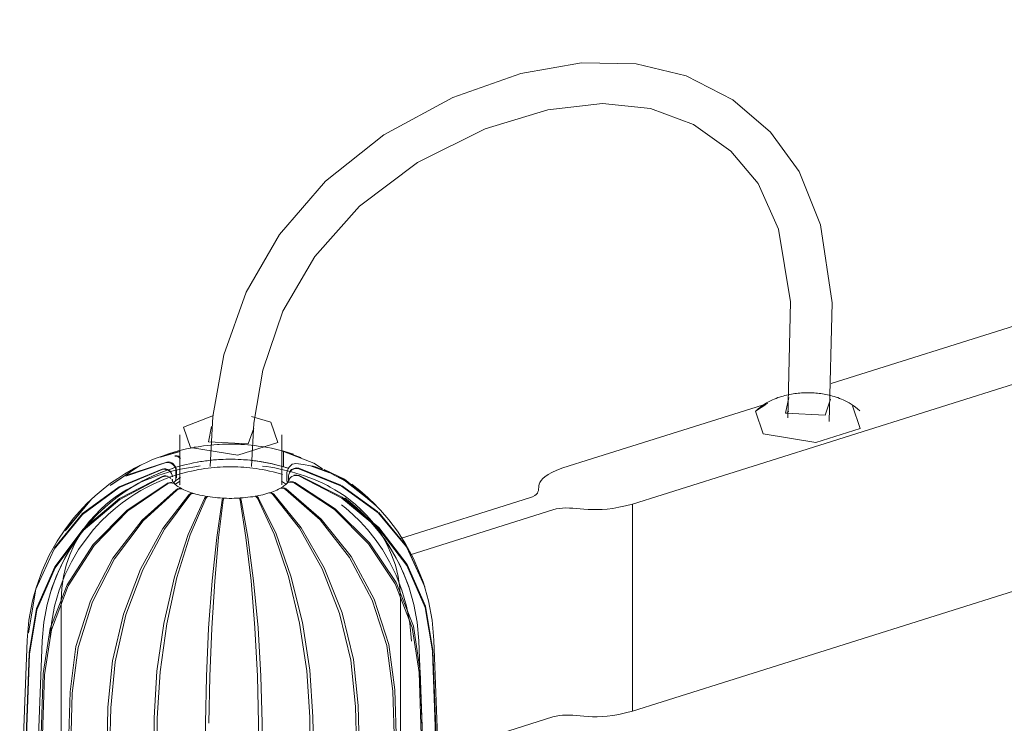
# Model space of a CAD drawing. Header units: millimetres. Extents: x -3845 to -1325, y -1364 to 6903.
# Tile 4 of 8: x -1685 to -1554, y -164 to -71. Entities that reach past the tile are written whole.
import ezdxf

# ---------------------------------------------------------------- set-up
doc = ezdxf.new("R2010")
doc.units = ezdxf.units.MM
doc.layers.add('Luminarias', color=7, linetype='Continuous', lineweight=20)

# ---------------------------------------------------------------- blocks, each defined once
blk = doc.blocks.new('64275-114 - VENICE Stripes floor lamp-471418-00 Isometrico PDF')
at = {"layer": 'Luminarias', "lineweight": 9}
for p, q in [((6799.05, -70.9), (6646.03, -119.09)), ((6623.62, -133.84), (6808.26, -75.69)), ((6808.26, -103.12), (6623.62, -161.28)), ((6640.41, -120.96), (6639.98, -123.02)), ((6637.62, -121.74), (6614.4, -129.06)), ((6571.74, -124.22), (6569.17, -123.49)), ((6640.16, -122.93), (6640.39, -122.81)), ((6563.46, -126.83), (6563.86, -124.79)), ((6559.67, -125.9), (6559.67, -132.36)), ((6573.17, -132.36), (6573.17, -125.9)), ((6561.63, -127.56), (6561.85, -127.52)), ((6564.69, -127.19), (6564.88, -127.18)), ((6567.75, -127.17), (6567.55, -127.16)), ((6570.76, -127.49), (6570.55, -127.46)), ((6559.7, -128.1), (6557.05, -128.85)), ((6557.05, -128.85), (6559.7, -128.1)), ((6557.25, -128.79), (6559.7, -128.07)), ((6559.7, -128.07), (6557.25, -128.79)), ((6558.02, -128.47), (6558.29, -128.38)), ((6558.99, -128.68), (6559.1, -128.67)), ((6559.1, -128.67), (6558.99, -128.68)), ((6564.81, -129.19), (6564.99, -129.18)), ((6567.64, -129.17), (6567.47, -129.16)), ((6573.42, -128.11), (6573.13, -128.04)), ((6575.71, -128.91), (6573.42, -128.11)), ((6573.42, -130.15), (6573.42, -128.11)), ((6573.42, -128.11), (6573.42, -130.15)), ((6573.42, -128.11), (6575.71, -128.91)), ((6575.73, -128.97), (6573.43, -128.09)), ((6573.43, -128.09), (6575.73, -128.97)), ((6574.28, -128.32), (6574.02, -128.24)), ((6574.73, -128.46), (6574.28, -128.32)), ((6614.4, -129.06), (6610.46, -130.3)), ((6550.63, -132.5), (6554.37, -129.98)), ((6554.37, -129.98), (6550.63, -132.5)), ((6557.86, -129.57), (6552.51, -131.37)), ((6552.51, -131.37), (6557.86, -129.57)), ((6552.61, -131.27), (6557.92, -129.51)), ((6557.92, -129.51), (6552.61, -131.27)), ((6553.31, -130.53), (6553.67, -130.33)), ((6558.64, -130.37), (6558.89, -130.29)), ((6561.99, -129.53), (6562.19, -129.49)), ((6570.43, -129.47), (6570.24, -129.44)), ((6573.13, -130.08), (6573.42, -130.15)), ((6573.42, -130.15), (6573.17, -130.08)), ((6573.42, -130.15), (6574.05, -130.34)), ((6573.69, -130.23), (6573.45, -130.16)), ((6573.83, -130.27), (6573.69, -130.23)), ((6581, -132.56), (6575.42, -130.33)), ((6575.42, -130.33), (6581, -132.56)), ((6577.01, -130), (6579.51, -130.92)), ((6579.51, -130.92), (6577.01, -130)), ((6577.66, -130.15), (6579.93, -131.07)), ((6579.93, -131.07), (6577.66, -130.15)), ((6558.55, -130.92), (6558.58, -130.96)), ((6558.58, -130.96), (6558.55, -130.92)), ((6558.68, -131.96), (6558.68, -131.84)), ((6558.68, -131.84), (6558.68, -131.96)), ((6559.15, -131.64), (6559.15, -130.67)), ((6559.15, -130.67), (6559.15, -131.64)), ((6559.2, -130.61), (6559.2, -131.59)), ((6559.2, -131.59), (6559.2, -130.61)), ((6573.87, -131.94), (6573.87, -130.97)), ((6574.07, -131.36), (6574.07, -131.96)), ((6574.07, -131.96), (6574.07, -131.36)), ((6580.6, -131.41), (6581.66, -132)), ((6581.66, -132), (6580.6, -131.41)), ((6554.28, -132.27), (6554.61, -132.09)), ((6558.93, -132.17), (6558.96, -132.14)), ((6558.96, -132.14), (6558.93, -132.17)), ((6558.96, -132.14), (6559, -132.1)), ((6559.01, -132.43), (6559.05, -132.47)), ((6559.02, -132.49), (6559.64, -132.09)), ((6559.93, -133.06), (6560.01, -133.1)), ((6572.99, -132.98), (6572.91, -133.03)), ((6573.13, -132.06), (6573.8, -132.48)), ((6573.84, -132.36), (6573.81, -132.4)), ((6573.91, -132.19), (6573.87, -131.94)), ((6585.92, -136.09), (6581.08, -132.6)), ((6581.08, -132.6), (6585.92, -136.09)), ((6544.58, -138.48), (6547.95, -134.44)), ((6547.95, -134.44), (6544.58, -138.48)), ((6561.39, -133.64), (6561.5, -133.68)), ((6563.25, -134.07), (6563.38, -134.09)), ((6563.38, -134.09), (6563.36, -134.09)), ((6563.36, -134.09), (6563.38, -134.09)), ((6565.36, -134.29), (6565.5, -134.3)), ((6567.68, -134.28), (6567.54, -134.28)), ((6569.77, -134.03), (6569.64, -134.05)), ((6571.59, -133.58), (6571.48, -133.61)), ((6585.05, -134.63), (6584.58, -134.19)), ((6606.03, -134.26), (6588.93, -139.64)), ((6619.67, -135.09), (6623.62, -133.84)), ((6546.87, -135.5), (6547.35, -135.01)), ((6583.66, -136.08), (6583.23, -135.67)), ((6619.67, -162.52), (6619.67, -135.09)), ((6548.32, -136.88), (6548.76, -136.42)), ((6589.65, -140.59), (6586.05, -136.21)), ((6586.05, -136.21), (6589.65, -140.59)), ((6590.2, -141.81), (6609.1, -135.85)), ((6591.91, -145.37), (6591.55, -144.39)), ((6540.3, -147.24), (6540.6, -146.19)), ((6540.6, -146.19), (6540.6, -146.19)), ((6540.6, -146.19), (6540.6, -146.19)), ((6590.02, -146.02), (6589.69, -145.11)), ((6542.24, -147.75), (6542.51, -146.78)), ((6543.92, -147.85), (6543.92, -189)), ((6588.92, -189), (6588.92, -147.85)), ((6539.62, -152.12), (6539.63, -151.93)), ((6539.63, -151.93), (6539.62, -152.12)), ((6539.43, -153.11), (6538.43, -179.42)), ((6541.42, -153.19), (6540.43, -179.5)), ((6592.35, -179.5), (6591.36, -153.19)), ((6594.35, -179.42), (6593.35, -153.11)), ((6538.7, -181.15), (6539.68, -154.87)), ((6539.68, -154.87), (6538.7, -181.15)), ((6539.75, -154.97), (6538.77, -181.35)), ((6538.77, -181.35), (6539.75, -154.97)), ((6594.13, -180.99), (6593.15, -154.63)), ((6593.15, -154.63), (6594.13, -180.99)), ((6593.21, -154.53), (6594.19, -180.8)), ((6594.19, -180.8), (6593.21, -154.53)), ((6540.63, -184), (6541.55, -157.53)), ((6541.55, -157.53), (6540.63, -184)), ((6541.74, -157.7), (6540.83, -184.18)), ((6540.83, -184.18), (6541.74, -157.7)), ((6592.3, -183.85), (6591.38, -157.38)), ((6591.38, -157.38), (6592.3, -183.85)), ((6591.55, -157.21), (6592.47, -183.67)), ((6592.47, -183.67), (6591.55, -157.21)), ((6544.33, -186.54), (6545.11, -159.98)), ((6545.11, -159.98), (6544.33, -186.54)), ((6545.4, -160.13), (6544.63, -186.7)), ((6544.63, -186.7), (6545.4, -160.13)), ((6588.69, -186.42), (6587.9, -159.86)), ((6587.9, -159.86), (6588.69, -186.42)), ((6588.18, -159.71), (6588.98, -186.26)), ((6588.98, -186.26), (6588.18, -159.71)), ((6583.33, -161.77), (6583.95, -188.4)), ((6583.95, -188.4), (6583.33, -161.77)), ((6623.62, -161.28), (6619.67, -162.52)), ((6549.53, -188.62), (6550.12, -161.98)), ((6550.12, -161.98), (6549.53, -188.62)), ((6550.5, -162.1), (6549.92, -188.74)), ((6549.92, -188.74), (6550.5, -162.1)), ((6583.57, -188.52), (6582.96, -161.89)), ((6582.96, -161.89), (6583.57, -188.52)), ((6555.87, -190.08), (6556.25, -163.39)), ((6556.25, -163.39), (6555.87, -190.08)), ((6556.68, -163.46), (6556.33, -190.15)), ((6556.33, -190.15), (6556.68, -163.46)), ((6562.94, -190.82), (6563.06, -164.11)), ((6563.06, -164.11), (6562.94, -190.82)), ((6570.23, -190.8), (6570.1, -164.09)), ((6570.1, -164.09), (6570.23, -190.8)), ((6570.56, -164.06), (6570.72, -190.77)), ((6570.72, -190.77), (6570.56, -164.06)), ((6577.27, -190.02), (6576.88, -163.33)), ((6576.88, -163.33), (6577.27, -190.02)), ((6577.32, -163.25), (6577.72, -189.94)), ((6577.72, -189.94), (6577.32, -163.25)), ((6609.1, -163.29), (6593.92, -168.07))]:
    blk.add_line(p, q, dxfattribs=at)
for points in [[(6645.75, -124.14, 0), (6646.16, -108.4, 0), (6644.59, -98.08, 0), (6641.77, -91, 0), (6637.99, -85.81, 0), (6632.97, -81.52, 0), (6626.79, -78.33, 0), (6620.19, -76.74, 0), (6612.92, -76.62, 0), (6604.89, -78.03, 0), (6595.88, -81.19, 0), (6586.71, -86.15, 0), (6578.96, -92.31, 0), (6572.88, -99.34, 0), (6568.45, -107.02, 0), (6565.5, -115.3, 0), (6564.02, -123.48, 0), (6563.67, -130.08, 0)], [(6640.27, -123.64, 0), (6640.64, -108.28, 0), (6639.04, -98.66, 0), (6636.34, -92.62, 0), (6632.72, -88.32, 0), (6627.78, -84.79, 0), (6622.07, -82.65, 0), (6615.7, -81.99, 0), (6608.45, -82.83, 0), (6600.17, -85.37, 0), (6591.18, -89.83, 0), (6583.47, -95.62, 0), (6577.56, -102.26, 0), (6573.34, -109.53, 0), (6570.66, -117.33, 0), (6569.46, -124.38, 0), (6569.17, -130.1, 0)], [(6636.06, -122.71, 0), (6636.35, -122.45, 0), (6636.64, -122.22, 0), (6636.92, -122.01, 0), (6637.19, -121.83, 0), (6637.46, -121.67, 0), (6637.72, -121.52, 0), (6637.98, -121.39, 0), (6638.23, -121.28, 0), (6638.47, -121.17, 0), (6638.72, -121.07, 0), (6638.95, -120.98, 0), (6639.19, -120.9, 0), (6639.42, -120.83, 0), (6639.65, -120.77, 0), (6639.87, -120.71, 0), (6640.1, -120.65, 0), (6640.32, -120.6, 0), (6640.54, -120.56, 0), (6640.76, -120.52, 0), (6640.98, -120.48, 0), (6641.2, -120.45, 0), (6641.42, -120.42, 0), (6641.63, -120.4, 0), (6641.85, -120.38, 0), (6642.07, -120.36, 0), (6642.28, -120.35, 0), (6642.5, -120.34, 0), (6642.71, -120.34, 0), (6642.93, -120.34, 0), (6643.14, -120.34, 0), (6643.36, -120.34, 0), (6643.58, -120.35, 0), (6643.79, -120.36, 0), (6644.01, -120.38, 0), (6644.22, -120.4, 0), (6644.44, -120.42, 0), (6644.66, -120.45, 0), (6644.88, -120.48, 0), (6645.1, -120.51, 0), (6645.32, -120.55, 0), (6645.54, -120.6, 0), (6645.76, -120.65, 0), (6645.98, -120.7, 0), (6646.21, -120.76, 0), (6646.44, -120.83, 0), (6646.67, -120.9, 0), (6646.9, -120.98, 0), (6647.14, -121.07, 0), (6647.38, -121.16, 0), (6647.63, -121.27, 0), (6647.88, -121.39, 0), (6648.07, -121.48, 0)], [(6639.98, -123.02, 0), (6645.24, -123.28, 0), (6645.92, -121.17, 0)], [(6637.02, -125.78, 0), (6635.99, -122.77, 0), (6637.37, -121.88, 0)], [(6648.85, -122.05, 0), (6649.88, -125.06, 0), (6643.97, -126.92, 0), (6637.02, -125.78, 0)], [(6649.81, -122.71, 0), (6649.52, -122.45, 0), (6649.23, -122.22, 0), (6648.95, -122.01, 0), (6648.68, -121.83, 0), (6648.41, -121.67, 0), (6648.15, -121.52, 0), (6648.07, -121.48, 0)], [(6564.14, -123.36, 0), (6560.16, -124.87, 0), (6561.09, -127.58, 0)], [(6561.09, -127.58, 0), (6567.35, -128.6, 0), (6572.67, -126.93, 0), (6571.74, -124.22, 0)], [(6569.49, -125.03, 0), (6568.72, -127.09, 0), (6563.46, -126.83, 0)], [(6558.29, -128.38, 0), (6558.89, -128.2, 0), (6559.46, -128.04, 0), (6560.02, -127.9, 0), (6560.55, -127.78, 0), (6561.07, -127.67, 0), (6561.58, -127.57, 0), (6561.63, -127.56, 0)], [(6561.85, -127.52, 0), (6562.34, -127.44, 0), (6562.81, -127.38, 0), (6563.28, -127.32, 0), (6563.74, -127.27, 0), (6564.19, -127.23, 0), (6564.64, -127.2, 0), (6564.69, -127.19, 0)], [(6564.88, -127.18, 0), (6565.32, -127.16, 0), (6565.76, -127.15, 0), (6566.19, -127.14, 0), (6566.63, -127.14, 0), (6567.07, -127.15, 0), (6567.51, -127.16, 0), (6567.55, -127.16, 0)], [(6570.55, -127.46, 0), (6570.07, -127.39, 0), (6569.6, -127.33, 0), (6569.14, -127.28, 0), (6568.68, -127.24, 0), (6568.24, -127.2, 0), (6567.79, -127.17, 0), (6567.75, -127.17, 0)], [(6574.02, -128.24, 0), (6573.44, -128.08, 0), (6572.88, -127.93, 0), (6572.34, -127.8, 0), (6571.82, -127.69, 0), (6571.31, -127.59, 0), (6570.81, -127.5, 0), (6570.76, -127.49, 0)], [(6553.67, -130.33, 0), (6554.47, -129.92, 0), (6555.24, -129.55, 0), (6555.96, -129.24, 0), (6556.66, -128.96, 0), (6557.32, -128.71, 0), (6557.96, -128.49, 0), (6558.02, -128.47, 0)], [(6558.89, -130.29, 0), (6559.44, -130.12, 0), (6559.98, -129.98, 0), (6560.49, -129.85, 0), (6560.99, -129.73, 0), (6561.47, -129.63, 0), (6561.94, -129.54, 0), (6562.39, -129.46, 0), (6562.84, -129.39, 0), (6563.28, -129.33, 0), (6563.7, -129.28, 0), (6564.13, -129.24, 0), (6564.54, -129.21, 0), (6564.95, -129.18, 0), (6565.36, -129.16, 0), (6565.77, -129.15, 0), (6566.17, -129.14, 0), (6566.58, -129.14, 0), (6566.98, -129.15, 0), (6567.39, -129.16, 0), (6567.79, -129.18, 0), (6568.21, -129.2, 0), (6568.62, -129.24, 0), (6569.04, -129.28, 0), (6569.47, -129.33, 0), (6569.91, -129.39, 0), (6570.35, -129.45, 0), (6570.81, -129.53, 0), (6571.28, -129.62, 0), (6571.76, -129.72, 0), (6572.25, -129.84, 0), (6572.76, -129.97, 0), (6573.29, -130.11, 0), (6573.76, -130.25, 0)], [(6559.73, -129.03, 0), (6559.59, -128.91, 0), (6559.4, -128.79, 0), (6559.2, -128.73, 0), (6559, -128.72, 0)], [(6559, -128.72, 0), (6559.2, -128.73, 0), (6559.4, -128.79, 0), (6559.59, -128.91, 0), (6559.73, -129.03, 0)], [(6559.1, -128.67, 0), (6559.29, -128.68, 0), (6559.49, -128.74, 0), (6559.68, -128.86, 0)], [(6559.68, -128.86, 0), (6559.49, -128.74, 0), (6559.29, -128.68, 0), (6559.1, -128.67, 0)], [(6562.19, -129.49, 0), (6562.64, -129.42, 0), (6563.08, -129.36, 0), (6563.51, -129.3, 0), (6563.94, -129.26, 0), (6564.35, -129.22, 0), (6564.77, -129.19, 0), (6564.81, -129.19, 0)], [(6564.99, -129.18, 0), (6565.4, -129.16, 0), (6565.8, -129.14, 0), (6566.21, -129.14, 0), (6566.61, -129.14, 0), (6567.02, -129.15, 0), (6567.42, -129.16, 0), (6567.47, -129.16, 0)], [(6570.24, -129.44, 0), (6569.79, -129.37, 0), (6569.36, -129.32, 0), (6568.93, -129.27, 0), (6568.51, -129.23, 0), (6568.1, -129.2, 0), (6567.69, -129.17, 0), (6567.64, -129.17, 0)], [(6578.57, -130.39, 0), (6577.41, -129.65, 0), (6573.42, -128.11, 0)], [(6557.3, -130.51, 0), (6551.6, -132.9, 0), (6546.74, -136.48, 0), (6542.98, -141.05, 0), (6540.55, -146.37, 0), (6539.58, -152.12, 0)], [(6539.58, -152.12, 0), (6540.55, -146.37, 0), (6542.98, -141.05, 0), (6546.74, -136.48, 0), (6551.6, -132.9, 0), (6557.3, -130.51, 0)], [(6541.42, -153.19, 0), (6541.64, -150.74, 0), (6542.08, -148.38, 0), (6542.71, -146.16, 0), (6543.51, -144.11, 0), (6544.42, -142.24, 0), (6545.4, -140.58, 0), (6546.43, -139.11, 0), (6547.47, -137.82, 0), (6548.5, -136.69, 0), (6549.51, -135.71, 0), (6550.48, -134.86, 0), (6551.42, -134.12, 0), (6552.32, -133.48, 0), (6553.18, -132.92, 0), (6553.99, -132.44, 0), (6554.76, -132.01, 0), (6555.5, -131.64, 0), (6556.2, -131.31, 0), (6556.87, -131.03, 0), (6557.5, -130.77, 0), (6558.11, -130.55, 0), (6558.7, -130.35, 0), (6558.89, -130.29, 0)], [(6543.03, -140.89, 0), (6546.78, -136.34, 0), (6551.63, -132.79, 0), (6557.32, -130.45, 0)], [(6557.32, -130.45, 0), (6551.63, -132.79, 0), (6546.78, -136.34, 0), (6543.03, -140.89, 0)], [(6543.92, -147.85, 0), (6544, -146.24, 0), (6544.23, -144.68, 0), (6544.6, -143.19, 0), (6545.08, -141.79, 0), (6545.66, -140.5, 0), (6546.3, -139.34, 0), (6546.99, -138.29, 0), (6547.7, -137.36, 0), (6548.43, -136.53, 0), (6549.15, -135.79, 0), (6549.87, -135.14, 0), (6550.58, -134.57, 0), (6551.27, -134.05, 0), (6551.95, -133.6, 0), (6552.61, -133.19, 0), (6553.26, -132.82, 0), (6553.89, -132.49, 0), (6554.51, -132.19, 0), (6555.12, -131.92, 0), (6555.72, -131.67, 0), (6556.32, -131.45, 0), (6556.9, -131.25, 0), (6557.47, -131.06, 0), (6558.04, -130.89, 0), (6558.61, -130.74, 0), (6559.17, -130.6, 0), (6559.73, -130.47, 0), (6560.28, -130.36, 0), (6560.83, -130.26, 0), (6561.38, -130.17, 0), (6561.93, -130.08, 0), (6562.35, -130.03, 0)], [(6547.35, -135.01, 0), (6548.43, -133.99, 0), (6549.48, -133.1, 0), (6550.48, -132.33, 0), (6551.44, -131.67, 0), (6552.35, -131.08, 0), (6553.22, -130.58, 0), (6553.31, -130.53, 0)], [(6554.52, -129.93, 0), (6554.37, -129.99, 0), (6550.42, -132.62, 0)], [(6550.42, -132.62, 0), (6554.37, -129.99, 0), (6554.52, -129.93, 0)], [(6554.61, -132.09, 0), (6555.36, -131.71, 0), (6556.06, -131.37, 0), (6556.74, -131.08, 0), (6557.38, -130.82, 0), (6557.99, -130.59, 0), (6558.58, -130.39, 0), (6558.64, -130.37, 0)], [(6558.68, -131.46, 0), (6558.65, -131.24, 0), (6558.56, -131.02, 0), (6558.42, -130.83, 0), (6558.24, -130.67, 0), (6558.02, -130.55, 0), (6557.78, -130.48, 0), (6557.54, -130.47, 0), (6557.3, -130.51, 0)], [(6557.3, -130.51, 0), (6557.54, -130.47, 0), (6557.78, -130.48, 0), (6558.02, -130.55, 0), (6558.24, -130.67, 0), (6558.42, -130.83, 0), (6558.56, -131.02, 0), (6558.65, -131.24, 0), (6558.68, -131.46, 0)], [(6557.32, -130.45, 0), (6557.56, -130.41, 0), (6557.8, -130.42, 0), (6558.04, -130.49, 0), (6558.26, -130.61, 0), (6558.44, -130.77, 0)], [(6558.44, -130.77, 0), (6558.26, -130.61, 0), (6558.04, -130.49, 0), (6557.8, -130.42, 0), (6557.56, -130.41, 0), (6557.32, -130.45, 0)], [(6559.15, -130.67, 0), (6559.13, -130.44, 0), (6559.04, -130.21, 0), (6558.91, -130, 0), (6558.74, -129.83, 0), (6558.54, -129.69, 0), (6558.31, -129.6, 0), (6558.08, -129.56, 0), (6557.86, -129.57, 0)], [(6557.86, -129.57, 0), (6558.08, -129.56, 0), (6558.31, -129.6, 0), (6558.54, -129.69, 0), (6558.74, -129.83, 0), (6558.91, -130, 0), (6559.04, -130.21, 0), (6559.13, -130.44, 0), (6559.15, -130.67, 0)], [(6557.92, -129.51, 0), (6558.14, -129.5, 0), (6558.37, -129.54, 0), (6558.59, -129.63, 0), (6558.79, -129.77, 0), (6558.97, -129.95, 0), (6559.09, -130.16, 0), (6559.18, -130.38, 0), (6559.2, -130.61, 0)], [(6559.2, -130.61, 0), (6559.18, -130.38, 0), (6559.09, -130.16, 0), (6558.97, -129.95, 0), (6558.79, -129.77, 0), (6558.59, -129.63, 0), (6558.37, -129.54, 0), (6558.14, -129.5, 0), (6557.92, -129.51, 0)], [(6558.89, -130.29, 0), (6559.44, -130.12, 0), (6559.98, -129.98, 0), (6560.49, -129.85, 0), (6560.99, -129.73, 0), (6561.47, -129.63, 0), (6561.94, -129.54, 0), (6561.99, -129.53, 0)], [(6559.19, -131.24, 0), (6559.72, -131.08, 0), (6560.23, -130.94, 0), (6560.73, -130.82, 0), (6561.2, -130.71, 0), (6561.67, -130.61, 0), (6562.12, -130.52, 0), (6562.55, -130.45, 0), (6562.98, -130.38, 0), (6563.4, -130.33, 0), (6563.81, -130.28, 0), (6564.22, -130.24, 0), (6564.62, -130.2, 0), (6565.01, -130.18, 0), (6565.4, -130.16, 0), (6565.79, -130.15, 0), (6566.18, -130.14, 0), (6566.57, -130.14, 0), (6566.96, -130.14, 0), (6567.35, -130.16, 0), (6567.74, -130.18, 0), (6568.13, -130.2, 0), (6568.53, -130.23, 0), (6568.94, -130.27, 0), (6569.35, -130.32, 0), (6569.77, -130.38, 0), (6570.19, -130.44, 0), (6570.63, -130.52, 0), (6571.08, -130.6, 0), (6571.54, -130.7, 0), (6572.02, -130.81, 0), (6572.51, -130.93, 0), (6573.02, -131.07, 0), (6573.29, -131.15, 0)], [(6573.45, -130.16, 0), (6572.91, -130.01, 0), (6572.4, -129.87, 0), (6571.9, -129.75, 0), (6571.41, -129.65, 0), (6570.94, -129.56, 0), (6570.48, -129.48, 0), (6570.43, -129.47, 0)], [(6570.61, -130.04, 0), (6571.16, -130.12, 0), (6571.71, -130.21, 0), (6572.26, -130.3, 0), (6572.81, -130.41, 0), (6573.36, -130.53, 0), (6573.92, -130.66, 0), (6574.48, -130.81, 0), (6575.05, -130.97, 0), (6575.62, -131.14, 0), (6576.2, -131.34, 0), (6576.79, -131.55, 0), (6577.39, -131.78, 0), (6577.99, -132.04, 0), (6578.61, -132.32, 0), (6579.23, -132.64, 0), (6579.23, -132.64, 0)], [(6573.87, -130.97, 0), (6573.91, -130.69, 0), (6574.01, -130.42, 0), (6574.17, -130.17, 0), (6574.36, -129.96, 0), (6574.58, -129.81, 0), (6574.82, -129.73, 0), (6575.04, -129.71, 0)], [(6575.45, -130.4, 0), (6575.21, -130.36, 0), (6574.96, -130.37, 0), (6574.73, -130.44, 0), (6574.51, -130.56, 0), (6574.33, -130.73, 0), (6574.19, -130.92, 0), (6574.1, -131.14, 0), (6574.07, -131.36, 0)], [(6574.07, -131.36, 0), (6574.1, -131.14, 0), (6574.19, -130.92, 0), (6574.33, -130.73, 0), (6574.51, -130.56, 0), (6574.73, -130.44, 0), (6574.96, -130.37, 0), (6575.21, -130.36, 0), (6575.45, -130.4, 0)], [(6575.42, -130.33, 0), (6575.19, -130.3, 0), (6574.94, -130.31, 0), (6574.7, -130.39, 0), (6574.49, -130.51, 0), (6574.31, -130.67, 0)], [(6574.31, -130.67, 0), (6574.49, -130.51, 0), (6574.7, -130.39, 0), (6574.94, -130.31, 0), (6575.19, -130.3, 0), (6575.42, -130.33, 0)], [(6575.04, -129.71, 0), (6576.04, -129.82, 0), (6577.01, -130, 0)], [(6592.13, -146.04, 0), (6589.71, -140.76, 0), (6585.97, -136.23, 0), (6581.12, -132.71, 0), (6575.45, -130.4, 0)], [(6575.45, -130.4, 0), (6581.12, -132.71, 0), (6585.97, -136.23, 0), (6589.71, -140.76, 0), (6592.13, -146.04, 0)], [(6577.01, -130, 0), (6577.34, -130.07, 0), (6577.66, -130.15, 0)], [(6578.82, -130.52, 0), (6581.48, -131.79, 0), (6584.36, -134.13, 0)], [(6610.46, -130.3, 0), (6609.65, -130.6, 0), (6609, -130.89, 0), (6608.48, -131.18, 0), (6608.08, -131.45, 0), (6607.78, -131.71, 0), (6607.56, -131.96, 0), (6607.41, -132.2, 0), (6607.32, -132.43, 0), (6607.27, -132.65, 0), (6607.25, -132.87, 0), (6607.23, -133.07, 0), (6607.2, -133.26, 0), (6607.15, -133.45, 0), (6607.07, -133.63, 0), (6606.93, -133.8, 0), (6606.72, -133.96, 0), (6606.42, -134.11, 0), (6606.03, -134.26, 0)], [(6539.68, -154.78, 0), (6540.65, -148.93, 0), (6543.07, -143.38, 0), (6546.81, -138.43, 0), (6551.66, -134.36, 0), (6557.33, -131.41, 0)], [(6557.33, -131.41, 0), (6551.66, -134.36, 0), (6546.81, -138.43, 0), (6543.07, -143.38, 0), (6540.65, -148.93, 0), (6539.68, -154.78, 0)], [(6557.36, -131.48, 0), (6551.7, -134.47, 0), (6546.86, -138.56, 0), (6543.13, -143.54, 0), (6540.72, -149.11, 0), (6539.75, -154.97, 0)], [(6539.75, -154.97, 0), (6540.72, -149.11, 0), (6543.13, -143.54, 0), (6546.86, -138.56, 0), (6551.7, -134.47, 0), (6557.36, -131.48, 0)], [(6542.42, -153.23, 0), (6542.63, -150.88, 0), (6543.05, -148.61, 0), (6543.66, -146.48, 0), (6544.42, -144.51, 0), (6545.3, -142.72, 0), (6546.24, -141.12, 0), (6547.23, -139.71, 0), (6548.22, -138.47, 0), (6549.21, -137.39, 0), (6550.18, -136.45, 0), (6551.12, -135.63, 0), (6552.02, -134.92, 0), (6552.88, -134.31, 0), (6553.7, -133.77, 0), (6554.49, -133.3, 0), (6555.23, -132.9, 0), (6555.93, -132.54, 0), (6556.61, -132.23, 0), (6557.25, -131.95, 0), (6557.86, -131.71, 0), (6558.44, -131.49, 0), (6559, -131.31, 0), (6559.19, -131.24, 0)], [(6557.33, -131.41, 0), (6557.57, -131.35, 0), (6557.82, -131.34, 0), (6558.05, -131.38, 0)], [(6558.05, -131.38, 0), (6557.82, -131.34, 0), (6557.57, -131.35, 0), (6557.33, -131.41, 0)], [(6558.47, -131.67, 0), (6558.29, -131.53, 0), (6558.08, -131.44, 0), (6557.84, -131.4, 0), (6557.59, -131.41, 0), (6557.36, -131.48, 0)], [(6557.36, -131.48, 0), (6557.59, -131.41, 0), (6557.84, -131.4, 0), (6558.08, -131.44, 0), (6558.29, -131.53, 0), (6558.47, -131.67, 0)], [(6558.63, -131.79, 0), (6558.64, -131.84, 0), (6558.64, -131.88, 0), (6558.65, -131.92, 0), (6558.66, -131.95, 0)], [(6559, -132.1, 0), (6559.1, -132.01, 0), (6559.21, -131.91, 0), (6559.34, -131.82, 0), (6559.48, -131.72, 0), (6559.64, -131.62, 0), (6559.73, -131.56, 0)], [(6559.05, -132.02, 0), (6559.13, -131.84, 0), (6559.15, -131.64, 0)], [(6559.15, -131.64, 0), (6559.13, -131.84, 0), (6559.05, -132.02, 0)], [(6574.15, -131.79, 0), (6574.14, -131.84, 0), (6574.14, -131.88, 0), (6574.13, -131.91, 0)], [(6575.46, -131.36, 0), (6575.22, -131.3, 0), (6574.98, -131.29, 0), (6574.74, -131.33, 0), (6574.52, -131.43, 0), (6574.34, -131.57, 0), (6574.2, -131.75, 0), (6574.14, -131.9, 0)], [(6574.14, -131.9, 0), (6574.2, -131.75, 0), (6574.34, -131.57, 0), (6574.52, -131.43, 0), (6574.74, -131.33, 0), (6574.98, -131.29, 0), (6575.22, -131.3, 0), (6575.46, -131.36, 0)], [(6574.76, -131.27, 0), (6575, -131.23, 0), (6575.24, -131.24, 0), (6575.48, -131.3, 0)], [(6575.48, -131.3, 0), (6575.24, -131.24, 0), (6575, -131.23, 0), (6574.76, -131.27, 0)], [(6593.15, -154.53, 0), (6592.18, -148.78, 0), (6589.75, -143.24, 0), (6586, -138.32, 0), (6581.15, -134.28, 0), (6575.46, -131.36, 0)], [(6575.46, -131.36, 0), (6581.15, -134.28, 0), (6586, -138.32, 0), (6589.75, -143.24, 0), (6592.18, -148.78, 0), (6593.15, -154.53, 0)], [(6575.48, -131.3, 0), (6581.18, -134.17, 0), (6586.04, -138.18, 0), (6589.8, -143.08, 0), (6592.23, -148.6, 0), (6593.2, -154.44, 0)], [(6593.2, -154.44, 0), (6592.23, -148.6, 0), (6589.8, -143.08, 0), (6586.04, -138.18, 0), (6581.18, -134.17, 0), (6575.48, -131.3, 0)], [(6579.62, -130.97, 0), (6581.63, -132.03, 0), (6585.53, -135.11, 0)], [(6585.53, -135.11, 0), (6581.63, -132.03, 0), (6579.62, -130.97, 0)], [(6541.55, -157.53, 0), (6542.45, -151.58, 0), (6544.71, -145.77, 0), (6548.18, -140.44, 0), (6552.69, -135.88, 0), (6557.97, -132.34, 0)], [(6557.97, -132.34, 0), (6552.69, -135.88, 0), (6548.18, -140.44, 0), (6544.71, -145.77, 0), (6542.45, -151.58, 0), (6541.55, -157.53, 0)], [(6558.03, -132.4, 0), (6552.79, -135.97, 0), (6548.32, -140.57, 0), (6544.87, -145.92, 0), (6542.63, -151.75, 0), (6541.74, -157.7, 0)], [(6541.74, -157.7, 0), (6542.63, -151.75, 0), (6544.87, -145.92, 0), (6548.32, -140.57, 0), (6552.79, -135.97, 0), (6558.03, -132.4, 0)], [(6548.76, -136.42, 0), (6549.76, -135.48, 0), (6550.73, -134.66, 0), (6551.66, -133.95, 0), (6552.54, -133.33, 0), (6553.39, -132.79, 0), (6554.19, -132.32, 0), (6554.28, -132.27, 0)], [(6558, -132.33, 0), (6558.19, -132.25, 0), (6558.42, -132.22, 0), (6558.64, -132.24, 0)], [(6558.64, -132.24, 0), (6558.42, -132.22, 0), (6558.19, -132.25, 0), (6558, -132.33, 0)], [(6558.9, -132.36, 0), (6558.7, -132.29, 0), (6558.48, -132.27, 0), (6558.25, -132.31, 0), (6558.03, -132.4, 0)], [(6558.03, -132.4, 0), (6558.25, -132.31, 0), (6558.48, -132.27, 0), (6558.7, -132.29, 0), (6558.9, -132.36, 0)], [(6558.67, -131.97, 0), (6558.7, -132.03, 0), (6558.73, -132.1, 0), (6558.78, -132.17, 0), (6558.84, -132.25, 0), (6558.91, -132.33, 0), (6559, -132.42, 0), (6559.01, -132.43, 0)], [(6558.87, -132.24, 0), (6558.95, -132.15, 0), (6558.96, -132.14, 0)], [(6559.05, -132.47, 0), (6559.16, -132.56, 0), (6559.28, -132.66, 0), (6559.42, -132.76, 0), (6559.57, -132.86, 0), (6559.73, -132.95, 0), (6559.91, -133.05, 0), (6559.93, -133.06, 0)], [(6559.22, -133.14, 0), (6559.37, -133.07, 0), (6559.56, -133.01, 0), (6559.66, -133, 0)], [(6559.66, -133, 0), (6559.56, -133.01, 0), (6559.37, -133.07, 0), (6559.22, -133.14, 0)], [(6560.01, -133.1, 0), (6560.01, -133.1, 0), (6559.84, -133.05, 0), (6559.65, -133.05, 0), (6559.46, -133.11, 0), (6559.27, -133.23, 0)], [(6559.27, -133.23, 0), (6559.46, -133.11, 0), (6559.65, -133.05, 0), (6559.84, -133.05, 0), (6560.01, -133.1, 0), (6560.01, -133.1, 0)], [(6559.67, -132.36, 0), (6559.67, -132.41, 0), (6559.66, -132.45, 0), (6559.65, -132.49, 0), (6559.64, -132.51, 0), (6559.64, -132.52, 0), (6559.64, -132.53, 0)], [(6560.01, -133.1, 0), (6560.21, -133.2, 0), (6560.42, -133.29, 0), (6560.64, -133.38, 0), (6560.87, -133.47, 0), (6561.11, -133.55, 0), (6561.36, -133.63, 0), (6561.39, -133.64, 0)], [(6572.91, -133.03, 0), (6572.73, -133.12, 0), (6572.53, -133.22, 0), (6572.32, -133.31, 0), (6572.09, -133.4, 0), (6571.86, -133.49, 0), (6571.62, -133.57, 0), (6571.59, -133.58, 0)], [(6573.68, -133.14, 0), (6573.49, -133.03, 0), (6573.29, -132.97, 0), (6573.1, -132.97, 0), (6572.93, -133.02, 0), (6572.91, -133.03, 0)], [(6572.91, -133.03, 0), (6572.93, -133.02, 0), (6573.1, -132.97, 0), (6573.29, -132.97, 0), (6573.49, -133.03, 0), (6573.68, -133.14, 0)], [(6573.81, -132.4, 0), (6573.71, -132.49, 0), (6573.6, -132.59, 0), (6573.47, -132.68, 0), (6573.33, -132.78, 0), (6573.18, -132.88, 0), (6573.01, -132.97, 0), (6572.99, -132.98, 0)], [(6573.17, -132.36, 0), (6573.17, -132.41, 0), (6573.18, -132.45, 0), (6573.18, -132.49, 0), (6573.19, -132.51, 0), (6573.2, -132.52, 0), (6573.2, -132.53, 0)], [(6573.38, -132.92, 0), (6573.58, -132.97, 0), (6573.73, -133.05, 0)], [(6573.73, -133.05, 0), (6573.58, -132.97, 0), (6573.38, -132.92, 0)], [(6587.9, -159.86, 0), (6587.12, -153.83, 0), (6585.16, -147.81, 0), (6582.15, -142.15, 0), (6578.25, -137.16, 0), (6573.68, -133.14, 0)], [(6573.68, -133.14, 0), (6578.25, -137.16, 0), (6582.15, -142.15, 0), (6585.16, -147.81, 0), (6587.12, -153.83, 0), (6587.9, -159.86, 0)], [(6573.78, -133.08, 0), (6578.41, -137.08, 0), (6582.36, -142.04, 0), (6585.41, -147.68, 0), (6587.39, -153.68, 0), (6588.18, -159.71, 0)], [(6588.18, -159.71, 0), (6587.39, -153.68, 0), (6585.41, -147.68, 0), (6582.36, -142.04, 0), (6578.41, -137.08, 0), (6573.78, -133.08, 0)], [(6574.13, -131.93, 0), (6574.11, -131.98, 0), (6574.08, -132.04, 0), (6574.04, -132.11, 0), (6573.99, -132.19, 0), (6573.93, -132.27, 0), (6573.85, -132.35, 0), (6573.84, -132.36, 0)], [(6574.86, -132.3, 0), (6574.64, -132.21, 0), (6574.41, -132.17, 0), (6574.19, -132.19, 0), (6573.98, -132.27, 0)], [(6573.98, -132.27, 0), (6574.19, -132.19, 0), (6574.41, -132.17, 0), (6574.64, -132.21, 0), (6574.86, -132.3, 0)], [(6574.24, -132.14, 0), (6574.46, -132.12, 0), (6574.7, -132.15, 0), (6574.92, -132.24, 0)], [(6574.92, -132.24, 0), (6574.7, -132.15, 0), (6574.46, -132.12, 0), (6574.24, -132.14, 0)], [(6591.38, -157.38, 0), (6590.47, -151.44, 0), (6588.2, -145.65, 0), (6584.7, -140.34, 0), (6580.17, -135.8, 0), (6574.86, -132.3, 0)], [(6574.86, -132.3, 0), (6580.17, -135.8, 0), (6584.7, -140.34, 0), (6588.2, -145.65, 0), (6590.47, -151.44, 0), (6591.38, -157.38, 0)], [(6574.92, -132.24, 0), (6580.27, -135.7, 0), (6584.83, -140.21, 0), (6588.35, -145.49, 0), (6590.63, -151.27, 0), (6591.55, -157.21, 0)], [(6591.55, -157.21, 0), (6590.63, -151.27, 0), (6588.35, -145.49, 0), (6584.83, -140.21, 0), (6580.27, -135.7, 0), (6574.92, -132.24, 0)], [(6588.92, -147.85, 0), (6588.84, -146.24, 0), (6588.61, -144.68, 0), (6588.24, -143.19, 0), (6587.75, -141.79, 0), (6587.17, -140.5, 0), (6586.53, -139.34, 0), (6585.84, -138.29, 0), (6585.13, -137.36, 0), (6584.41, -136.53, 0), (6583.68, -135.79, 0), (6582.97, -135.14, 0), (6582.26, -134.57, 0), (6581.57, -134.05, 0), (6580.89, -133.6, 0), (6580.23, -133.19, 0), (6579.58, -132.82, 0), (6579.23, -132.64, 0)], [(6582.03, -132.24, 0), (6585.7, -135.31, 0), (6585.75, -135.37, 0)], [(6585.75, -135.37, 0), (6585.7, -135.31, 0), (6582.03, -132.24, 0)], [(6584.58, -134.19, 0), (6583.52, -133.28, 0), (6582.51, -132.49, 0), (6582.48, -132.46, 0)], [(6548.06, -134.35, 0), (6547.95, -134.45, 0), (6544.43, -138.64, 0)], [(6544.43, -138.64, 0), (6547.95, -134.45, 0), (6548.06, -134.35, 0)], [(6545.11, -159.98, 0), (6545.89, -153.94, 0), (6547.82, -147.92, 0), (6550.8, -142.24, 0), (6554.65, -137.23, 0), (6559.17, -133.18, 0)], [(6559.17, -133.18, 0), (6554.65, -137.23, 0), (6550.8, -142.24, 0), (6547.82, -147.92, 0), (6545.89, -153.94, 0), (6545.11, -159.98, 0)], [(6559.27, -133.23, 0), (6554.81, -137.31, 0), (6551.01, -142.35, 0), (6548.07, -148.05, 0), (6546.17, -154.09, 0), (6545.4, -160.13, 0)], [(6545.4, -160.13, 0), (6546.17, -154.09, 0), (6548.07, -148.05, 0), (6551.01, -142.35, 0), (6554.81, -137.31, 0), (6559.27, -133.23, 0)], [(6550.12, -161.98, 0), (6550.72, -155.87, 0), (6552.19, -149.66, 0), (6554.47, -143.7, 0), (6557.42, -138.33, 0), (6560.87, -133.85, 0)], [(6560.87, -133.85, 0), (6557.42, -138.33, 0), (6554.47, -143.7, 0), (6552.19, -149.66, 0), (6550.72, -155.87, 0), (6550.12, -161.98, 0)], [(6561, -133.89, 0), (6557.63, -138.4, 0), (6554.75, -143.79, 0), (6552.52, -149.76, 0), (6551.08, -155.98, 0), (6550.5, -162.1, 0)], [(6550.5, -162.1, 0), (6551.08, -155.98, 0), (6552.52, -149.76, 0), (6554.75, -143.79, 0), (6557.63, -138.4, 0), (6561, -133.89, 0)], [(6556.25, -163.39, 0), (6556.61, -157.23, 0), (6557.53, -150.89, 0), (6558.95, -144.74, 0), (6560.79, -139.11, 0), (6562.95, -134.33, 0)], [(6562.95, -134.33, 0), (6560.79, -139.11, 0), (6558.95, -144.74, 0), (6557.53, -150.89, 0), (6556.61, -157.23, 0), (6556.25, -163.39, 0)], [(6563.1, -134.36, 0), (6561.04, -139.15, 0), (6559.28, -144.79, 0), (6557.92, -150.95, 0), (6557.04, -157.29, 0), (6556.68, -163.46, 0)], [(6556.68, -163.46, 0), (6557.04, -157.29, 0), (6557.92, -150.95, 0), (6559.28, -144.79, 0), (6561.04, -139.15, 0), (6563.1, -134.36, 0)], [(6560.87, -133.85, 0), (6561.02, -133.73, 0), (6561.17, -133.65, 0), (6561.31, -133.63, 0)], [(6561.31, -133.63, 0), (6561.17, -133.65, 0), (6561.02, -133.73, 0), (6560.87, -133.85, 0)], [(6561.43, -133.66, 0), (6561.29, -133.69, 0), (6561.14, -133.76, 0), (6561, -133.89, 0)], [(6561, -133.89, 0), (6561.14, -133.76, 0), (6561.29, -133.69, 0), (6561.43, -133.66, 0)], [(6561.5, -133.68, 0), (6561.77, -133.75, 0), (6562.04, -133.82, 0), (6562.33, -133.89, 0), (6562.62, -133.95, 0), (6562.91, -134.01, 0), (6563.22, -134.06, 0), (6563.25, -134.07, 0)], [(6562.95, -134.33, 0), (6563.04, -134.19, 0), (6563.13, -134.1, 0)], [(6563.13, -134.1, 0), (6563.04, -134.19, 0), (6562.95, -134.33, 0)], [(6563.27, -134.12, 0), (6563.19, -134.21, 0), (6563.1, -134.36, 0)], [(6563.1, -134.36, 0), (6563.19, -134.21, 0), (6563.27, -134.12, 0)], [(6563.38, -134.09, 0), (6563.7, -134.14, 0), (6564.01, -134.18, 0), (6564.34, -134.21, 0), (6564.66, -134.24, 0), (6564.99, -134.27, 0), (6565.32, -134.29, 0), (6565.36, -134.29, 0)], [(6565.26, -134.57, 0), (6565.29, -134.43, 0), (6565.32, -134.33, 0)], [(6565.32, -134.33, 0), (6565.29, -134.43, 0), (6565.26, -134.57, 0)], [(6565.47, -134.34, 0), (6565.44, -134.43, 0), (6565.42, -134.58, 0)], [(6565.42, -134.58, 0), (6565.44, -134.43, 0), (6565.47, -134.34, 0)], [(6567.54, -134.28, 0), (6567.21, -134.3, 0), (6566.87, -134.31, 0), (6566.54, -134.32, 0), (6566.2, -134.32, 0), (6565.87, -134.31, 0), (6565.54, -134.3, 0), (6565.5, -134.3, 0)], [(6567.65, -134.57, 0), (6567.61, -134.42, 0), (6567.58, -134.32, 0)], [(6567.58, -134.32, 0), (6567.61, -134.42, 0), (6567.65, -134.57, 0)], [(6569.64, -134.05, 0), (6569.33, -134.1, 0), (6569.02, -134.14, 0), (6568.7, -134.18, 0), (6568.38, -134.22, 0), (6568.05, -134.25, 0), (6567.72, -134.27, 0), (6567.68, -134.28, 0)], [(6567.73, -134.32, 0), (6567.77, -134.41, 0), (6567.8, -134.56, 0)], [(6567.8, -134.56, 0), (6567.77, -134.41, 0), (6567.73, -134.32, 0)], [(6569.95, -134.31, 0), (6569.85, -134.17, 0), (6569.76, -134.08, 0), (6569.66, -134.05, 0), (6569.64, -134.05, 0)], [(6569.64, -134.05, 0), (6569.66, -134.05, 0), (6569.76, -134.08, 0), (6569.85, -134.17, 0), (6569.95, -134.31, 0)], [(6571.48, -133.61, 0), (6571.22, -133.69, 0), (6570.95, -133.77, 0), (6570.68, -133.84, 0), (6570.39, -133.9, 0), (6570.1, -133.96, 0), (6569.8, -134.02, 0), (6569.77, -134.03, 0)], [(6569.8, -134.03, 0), (6569.9, -134.06, 0), (6570, -134.15, 0), (6570.09, -134.29, 0)], [(6570.09, -134.29, 0), (6570, -134.15, 0), (6569.9, -134.06, 0), (6569.8, -134.03, 0)], [(6576.88, -163.33, 0), (6576.5, -157.17, 0), (6575.55, -150.84, 0), (6574.08, -144.69, 0), (6572.18, -139.08, 0), (6569.95, -134.31, 0)], [(6569.95, -134.31, 0), (6572.18, -139.08, 0), (6574.08, -144.69, 0), (6575.55, -150.84, 0), (6576.5, -157.17, 0), (6576.88, -163.33, 0)], [(6570.09, -134.29, 0), (6572.42, -139.04, 0), (6574.4, -144.64, 0), (6575.93, -150.77, 0), (6576.92, -157.1, 0), (6577.32, -163.25, 0)], [(6577.32, -163.25, 0), (6576.92, -157.1, 0), (6575.93, -150.77, 0), (6574.4, -144.64, 0), (6572.42, -139.04, 0), (6570.09, -134.29, 0)], [(6572.01, -133.82, 0), (6571.86, -133.69, 0), (6571.71, -133.62, 0), (6571.56, -133.6, 0)], [(6571.56, -133.6, 0), (6571.71, -133.62, 0), (6571.86, -133.69, 0), (6572.01, -133.82, 0)], [(6571.67, -133.56, 0), (6571.83, -133.58, 0), (6571.98, -133.66, 0), (6572.13, -133.78, 0)], [(6572.13, -133.78, 0), (6571.98, -133.66, 0), (6571.83, -133.58, 0), (6571.67, -133.56, 0)], [(6582.96, -161.89, 0), (6582.35, -155.78, 0), (6580.85, -149.58, 0), (6578.53, -143.64, 0), (6575.53, -138.28, 0), (6572.01, -133.82, 0)], [(6572.01, -133.82, 0), (6575.53, -138.28, 0), (6578.53, -143.64, 0), (6580.85, -149.58, 0), (6582.35, -155.78, 0), (6582.96, -161.89, 0)], [(6572.13, -133.78, 0), (6575.73, -138.22, 0), (6578.8, -143.55, 0), (6581.17, -149.48, 0), (6582.71, -155.67, 0), (6583.33, -161.77, 0)], [(6583.33, -161.77, 0), (6582.71, -155.67, 0), (6581.17, -149.48, 0), (6578.8, -143.55, 0), (6575.73, -138.22, 0), (6572.13, -133.78, 0)], [(6591.36, -153.19, 0), (6591.14, -150.74, 0), (6590.7, -148.38, 0), (6590.07, -146.16, 0), (6589.27, -144.11, 0), (6588.36, -142.24, 0), (6587.38, -140.58, 0), (6586.35, -139.11, 0), (6585.31, -137.82, 0), (6584.28, -136.69, 0), (6583.27, -135.71, 0), (6582.3, -134.86, 0), (6581.55, -134.27, 0)], [(6583.23, -135.67, 0), (6582.25, -134.83, 0), (6581.55, -134.27, 0)], [(6540.6, -146.19, 0), (6541.41, -143.92, 0), (6542.36, -141.85, 0), (6543.41, -139.99, 0), (6544.51, -138.34, 0), (6545.63, -136.89, 0), (6546.75, -135.63, 0), (6546.87, -135.5, 0)], [(6563.06, -164.11, 0), (6563.18, -157.92, 0), (6563.48, -151.52, 0), (6563.95, -145.26, 0), (6564.55, -139.51, 0), (6565.26, -134.57, 0)], [(6565.26, -134.57, 0), (6564.55, -139.51, 0), (6563.95, -145.26, 0), (6563.48, -151.52, 0), (6563.18, -157.92, 0), (6563.06, -164.11, 0)], [(6565.42, -134.58, 0), (6564.81, -139.52, 0), (6564.29, -145.28, 0), (6563.89, -151.54, 0), (6563.63, -157.94, 0), (6563.53, -164.13, 0)], [(6563.53, -164.13, 0), (6563.63, -157.94, 0), (6563.89, -151.54, 0), (6564.29, -145.28, 0), (6564.81, -139.52, 0), (6565.42, -134.58, 0)], [(6570.1, -164.09, 0), (6569.96, -157.9, 0), (6569.63, -151.5, 0), (6569.11, -145.25, 0), (6568.43, -139.5, 0), (6567.65, -134.57, 0)], [(6567.65, -134.57, 0), (6568.43, -139.5, 0), (6569.11, -145.25, 0), (6569.63, -151.5, 0), (6569.96, -157.9, 0), (6570.1, -164.09, 0)], [(6567.8, -134.56, 0), (6568.69, -139.48, 0), (6569.45, -145.23, 0), (6570.03, -151.47, 0), (6570.41, -157.87, 0), (6570.56, -164.06, 0)], [(6570.56, -164.06, 0), (6570.41, -157.87, 0), (6570.03, -151.47, 0), (6569.45, -145.23, 0), (6568.69, -139.48, 0), (6567.8, -134.56, 0)], [(6590.36, -153.23, 0), (6590.15, -150.88, 0), (6589.73, -148.61, 0), (6589.12, -146.48, 0), (6588.36, -144.51, 0), (6587.48, -142.72, 0), (6586.54, -141.12, 0), (6585.55, -139.71, 0), (6584.56, -138.47, 0), (6583.57, -137.39, 0), (6582.6, -136.45, 0), (6581.66, -135.63, 0), (6581.08, -135.17, 0)], [(6591.55, -144.39, 0), (6590.63, -142.27, 0), (6589.6, -140.37, 0), (6588.51, -138.67, 0), (6587.39, -137.19, 0), (6586.27, -135.88, 0), (6585.17, -134.75, 0), (6585.05, -134.63, 0)], [(6609.1, -135.85, 0), (6609.55, -135.73, 0), (6609.99, -135.66, 0), (6610.42, -135.61, 0), (6610.86, -135.6, 0), (6611.31, -135.61, 0), (6611.77, -135.64, 0), (6612.24, -135.67, 0), (6612.73, -135.72, 0), (6613.25, -135.76, 0), (6613.79, -135.79, 0), (6614.37, -135.81, 0), (6614.98, -135.82, 0), (6615.64, -135.79, 0), (6616.34, -135.74, 0), (6617.08, -135.65, 0), (6617.89, -135.51, 0), (6618.75, -135.33, 0), (6619.67, -135.09, 0)], [(6542.51, -146.78, 0), (6543.27, -144.68, 0), (6544.15, -142.76, 0), (6545.11, -141.04, 0), (6546.13, -139.51, 0), (6547.17, -138.17, 0), (6548.2, -137, 0), (6548.32, -136.88, 0)], [(6589.69, -145.11, 0), (6588.83, -143.15, 0), (6587.88, -141.39, 0), (6586.87, -139.82, 0), (6585.83, -138.44, 0), (6584.8, -137.23, 0), (6583.77, -136.18, 0), (6583.66, -136.08, 0)], [(6592.12, -146.03, 0), (6592.06, -145.86, 0), (6589.74, -140.75, 0)], [(6589.74, -140.75, 0), (6592.06, -145.86, 0), (6592.12, -146.03, 0)], [(6591.36, -153.19, 0), (6591.14, -150.74, 0), (6590.7, -148.38, 0), (6590.07, -146.16, 0), (6590.02, -146.02, 0)], [(6593.35, -153.11, 0), (6593.12, -150.47, 0), (6592.65, -147.92, 0), (6591.96, -145.52, 0), (6591.91, -145.37, 0)], [(6539.43, -153.11, 0), (6539.66, -150.47, 0), (6540.13, -147.92, 0), (6540.3, -147.24, 0)], [(6541.42, -153.19, 0), (6541.64, -150.74, 0), (6542.08, -148.38, 0), (6542.24, -147.75, 0)], [(6619.67, -162.52, 0), (6618.75, -162.76, 0), (6617.89, -162.95, 0), (6617.08, -163.08, 0), (6616.34, -163.17, 0), (6615.64, -163.23, 0), (6614.98, -163.25, 0), (6614.37, -163.25, 0), (6613.79, -163.23, 0), (6613.25, -163.19, 0), (6612.73, -163.15, 0), (6612.24, -163.11, 0), (6611.77, -163.07, 0), (6611.31, -163.04, 0), (6610.86, -163.03, 0), (6610.42, -163.05, 0), (6609.99, -163.09, 0), (6609.55, -163.17, 0), (6609.1, -163.29, 0)]]:
    blk.add_polyline3d(points, dxfattribs=at)

msp = doc.modelspace()

# ---------------------------------------------------------------- block references
at = {"layer": 'Luminarias', "lineweight": 9}
msp.add_blockref('64275-114 - VENICE Stripes floor lamp-471418-00 Isometrico PDF', (-8223.35, 0), dxfattribs=at)

doc.saveas('drawing.dxf')
